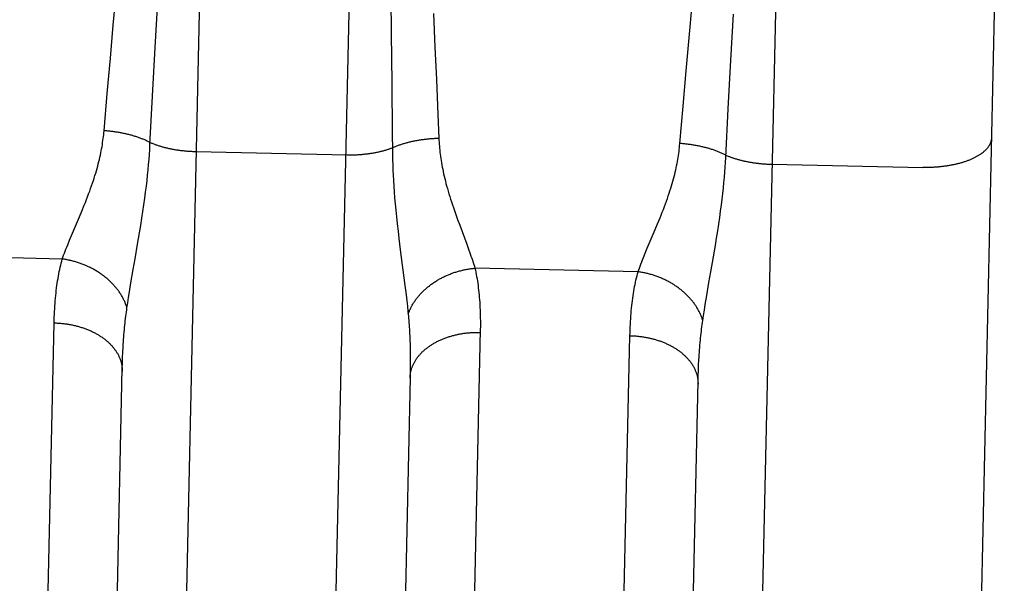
# Model space of a CAD drawing. Header units: inches. Extents: x 0 to 198, y 0 to 128.
# Tile 35 of 102: x 67.966 to 68.394, y 83.618 to 83.863. Entities that reach past the tile are written whole.
import ezdxf

# ---------------------------------------------------------------- set-up
doc = ezdxf.new("R2010")
doc.units = ezdxf.units.IN
doc.header["$LTSCALE"] = 10.872093
doc.header["$MEASUREMENT"] = 0
doc.linetypes.add('HIDDEN', pattern=[0.2, 0.1, -0.1])
doc.layers.add('DEFAULT_2', color=8, linetype='HIDDEN')

msp = doc.modelspace()

# ---------------------------------------------------------------- linework, layer by layer
at = {"layer": 'DEFAULT_2', "color": 8, "linetype": 'HIDDEN'}
for p, q in [((68.0493, 84.10029), (68.03136, 83.28969)), ((68.09635, 83.28825), (68.11429, 84.09885)), ((68.29924, 84.09475), (68.2813, 83.28416)), ((68.32473, 82.30875), (68.36423, 84.09332)), ((68.39356, 84.06266), (68.35539, 82.33808)), ((68.0068, 83.86025), (68.00817, 83.87483)), ((68.1272, 83.87681), (68.12746, 83.85656)), ((68.02496, 83.85053), (68.02609, 83.87057)), ((68.25674, 83.85472), (68.25811, 83.8693)), ((68.14573, 83.86526), (68.14643, 83.85076)), ((68.2749, 83.845), (68.27603, 83.86504)), ((68.00551, 83.84599), (68.0068, 83.86025)), ((68.12746, 83.85656), (68.12769, 83.83518)), ((68.25545, 83.84045), (68.25674, 83.85472)), ((68.02382, 83.82947), (68.02496, 83.85053)), ((68.14643, 83.85076), (68.14706, 83.83662)), ((68.00416, 83.83061), (68.00551, 83.84599)), ((68.27376, 83.82393), (68.2749, 83.845)), ((68.25409, 83.82508), (68.25545, 83.84045)), ((68.12769, 83.83518), (68.12788, 83.81309)), ((68.14706, 83.83662), (68.14771, 83.82143)), ((68.00277, 83.81439), (68.00416, 83.83061)), ((68.02271, 83.8083), (68.02382, 83.82947)), ((68.25271, 83.80886), (68.25409, 83.82508)), ((68.27265, 83.80277), (68.27376, 83.82393)), ((68.14771, 83.82143), (68.14813, 83.81117)), ((68.02246, 83.80409), (68.02259, 83.80621)), ((68.02259, 83.80621), (68.02271, 83.8083)), ((68.04278, 83.80539), (68.10817, 83.80394)), ((68.02211, 83.79971), (68.0223, 83.80192)), ((68.0223, 83.80192), (68.02246, 83.80409)), ((68.27239, 83.79855), (68.27253, 83.80068)), ((68.27253, 83.80068), (68.27265, 83.80277)), ((68.02168, 83.79513), (68.02191, 83.79745)), ((68.02191, 83.79745), (68.02211, 83.79971)), ((68.12807, 83.79958), (68.12815, 83.79736)), ((68.12815, 83.79736), (68.12826, 83.79509)), ((68.27205, 83.79418), (68.27223, 83.79639)), ((68.27223, 83.79639), (68.27239, 83.79855)), ((68.29272, 83.79986), (68.35812, 83.79841)), ((68.02114, 83.79028), (68.02142, 83.79274)), ((68.02142, 83.79274), (68.02168, 83.79513)), ((68.12826, 83.79509), (68.12838, 83.79277)), ((68.12838, 83.79277), (68.12853, 83.79037)), ((68.27185, 83.79191), (68.27205, 83.79418)), ((68.02047, 83.78507), (68.02082, 83.78772)), ((68.02082, 83.78772), (68.02114, 83.79028)), ((68.12853, 83.79037), (68.12871, 83.7879)), ((68.12871, 83.7879), (68.12891, 83.78533)), ((68.27136, 83.78721), (68.27162, 83.7896)), ((68.27162, 83.7896), (68.27185, 83.79191)), ((68.02009, 83.7823), (68.02047, 83.78507)), ((68.12891, 83.78533), (68.12915, 83.78266)), ((68.27076, 83.78219), (68.27108, 83.78475)), ((68.27108, 83.78475), (68.27136, 83.78721)), ((67.9921, 83.77704), (67.99314, 83.77954)), ((67.99314, 83.77954), (67.99416, 83.78205)), ((68.01921, 83.77641), (68.01966, 83.77941)), ((68.01966, 83.77941), (68.02009, 83.7823)), ((68.12915, 83.78266), (68.12941, 83.77988)), ((68.12941, 83.77988), (68.1297, 83.77698)), ((68.27003, 83.77677), (68.27041, 83.77953)), ((68.27041, 83.77953), (68.27076, 83.78219)), ((67.98866, 83.76891), (67.9921, 83.77704)), ((68.01871, 83.77331), (68.01921, 83.77641)), ((68.1297, 83.77698), (68.13003, 83.77396)), ((68.15621, 83.77593), (68.15714, 83.77339)), ((68.24308, 83.77401), (68.2441, 83.77652)), ((68.2696, 83.77388), (68.27003, 83.77677)), ((68.01818, 83.7701), (68.01871, 83.77331)), ((68.13003, 83.77396), (68.13038, 83.77083)), ((68.13038, 83.77083), (68.13077, 83.7676)), ((68.15714, 83.77339), (68.16021, 83.76511)), ((68.23859, 83.76338), (68.24203, 83.77151)), ((68.24203, 83.77151), (68.24308, 83.77401)), ((68.26865, 83.76777), (68.26914, 83.77088)), ((68.26914, 83.77088), (68.2696, 83.77388)), ((67.98698, 83.76484), (67.98779, 83.76682)), ((67.98779, 83.76682), (67.98866, 83.76891)), ((68.01735, 83.76519), (68.01818, 83.7701)), ((68.13077, 83.7676), (68.13138, 83.76266)), ((68.26812, 83.76456), (68.26865, 83.76777)), ((68.13138, 83.76266), (68.13337, 83.74713)), ((68.16021, 83.76511), (68.16099, 83.76298)), ((68.23773, 83.76129), (68.23859, 83.76338)), ((68.26729, 83.75966), (68.26812, 83.76456)), ((67.98464, 83.75869), (67.91384, 83.76026)), ((68.23692, 83.75931), (68.23773, 83.76129)), ((68.01445, 83.74839), (68.01542, 83.75409)), ((68.23458, 83.75316), (68.16377, 83.75473)), ((68.0138, 83.74447), (68.01445, 83.74839)), ((68.13337, 83.74713), (68.13386, 83.74309)), ((68.26439, 83.74285), (68.26536, 83.74856)), ((68.01305, 83.73971), (68.01341, 83.74203)), ((68.01341, 83.74203), (68.0138, 83.74447)), ((68.13386, 83.74309), (68.13416, 83.74057)), ((68.26374, 83.73894), (68.26439, 83.74285)), ((68.01272, 83.7375), (68.01305, 83.73971)), ((68.13416, 83.74057), (68.13443, 83.73817)), ((68.26299, 83.73418), (68.26335, 83.7365)), ((68.26335, 83.7365), (68.26374, 83.73894)), ((68.26266, 83.73197), (68.26299, 83.73418)), ((67.97348, 83.38581), (67.98111, 83.73094)), ((68.16609, 83.72811), (68.15846, 83.38304)), ((68.22342, 83.38028), (68.23105, 83.72541)), ((68.01076, 83.71352), (68.01084, 83.71587)), ((68.01084, 83.71587), (68.01095, 83.71818)), ((68.13567, 83.71878), (68.13569, 83.71655)), ((68.13569, 83.71655), (68.13571, 83.71427)), ((68.00389, 83.40398), (68.01069, 83.71112)), ((68.01069, 83.71112), (68.01076, 83.71352)), ((68.1357, 83.71194), (68.13567, 83.70956)), ((68.13571, 83.71427), (68.1357, 83.71194)), ((68.26078, 83.71034), (68.26088, 83.71264)), ((68.13563, 83.70714), (68.12883, 83.40001)), ((68.13567, 83.70956), (68.13563, 83.70714)), ((68.26062, 83.70559), (68.26069, 83.70799)), ((68.26069, 83.70799), (68.26078, 83.71034)), ((68.2538, 83.39724), (68.26062, 83.70559))]:
    msp.add_line(p, q, dxfattribs=at)
for points in [[(67.99416, 83.78205), (67.99467, 83.7833), (67.99516, 83.78455), (67.99563, 83.78577), (67.99609, 83.78699), (67.99654, 83.78818), (67.99696, 83.78935), (67.99737, 83.79051), (67.99776, 83.79165), (67.99814, 83.79276), (67.99849, 83.79386), (67.99883, 83.79493), (67.99916, 83.79599), (67.99946, 83.79702), (67.99975, 83.79804), (68.00003, 83.79904), (68.00029, 83.80003), (68.00053, 83.801), (68.00076, 83.80196), (68.00098, 83.8029), (68.00119, 83.80383), (68.00138, 83.80476), (68.00156, 83.80567), (68.00173, 83.80657), (68.00189, 83.80747), (68.00203, 83.80836), (68.00217, 83.80924), (68.0023, 83.81011), (68.00241, 83.81098), (68.00252, 83.81184), (68.00261, 83.81269), (68.0027, 83.81355), (68.00277, 83.81439)], [(68.02276, 83.80933), (68.02245, 83.80949), (68.02213, 83.80965), (68.02181, 83.8098), (68.02149, 83.80995), (68.02116, 83.8101), (68.02083, 83.81025), (68.02049, 83.8104), (68.02015, 83.81054), (68.01981, 83.81068), (68.01946, 83.81082), (68.01911, 83.81096), (68.01876, 83.81109), (68.0184, 83.81123), (68.01804, 83.81136), (68.01768, 83.81149), (68.01731, 83.81161), (68.01695, 83.81173), (68.01657, 83.81186), (68.0162, 83.81197), (68.01582, 83.81209), (68.01544, 83.8122), (68.01506, 83.81231), (68.01467, 83.81242), (68.01429, 83.81253), (68.0139, 83.81263), (68.0135, 83.81273), (68.01311, 83.81283), (68.01271, 83.81293), (68.01232, 83.81302), (68.01192, 83.81311), (68.01151, 83.8132), (68.01111, 83.81328), (68.0107, 83.81336), (68.0103, 83.81344), (68.00989, 83.81352), (68.00948, 83.81359), (68.00906, 83.81367), (68.00865, 83.81373), (68.00824, 83.8138), (68.00782, 83.81386), (68.0074, 83.81392), (68.00699, 83.81398), (68.00657, 83.81403), (68.00615, 83.81408), (68.00573, 83.81413), (68.00531, 83.81418), (68.00488, 83.81422), (68.00446, 83.81426), (68.00404, 83.8143), (68.00362, 83.81433), (68.00319, 83.81436), (68.00277, 83.81439)], [(68.02276, 83.80933), (68.02306, 83.8092), (68.02337, 83.80908), (68.02368, 83.80895), (68.02399, 83.80883), (68.02431, 83.8087), (68.02463, 83.80858), (68.02495, 83.80847), (68.02528, 83.80835), (68.02561, 83.80823), (68.02594, 83.80812), (68.02628, 83.80801), (68.02662, 83.8079), (68.02696, 83.8078), (68.0273, 83.80769), (68.02765, 83.80759), (68.028, 83.80749), (68.02836, 83.80739), (68.02871, 83.8073), (68.02907, 83.8072), (68.02943, 83.80711), (68.0298, 83.80702), (68.03017, 83.80693), (68.03053, 83.80685), (68.03091, 83.80677), (68.03128, 83.80669), (68.03166, 83.80661), (68.03203, 83.80653), (68.03241, 83.80646), (68.0328, 83.80639), (68.03318, 83.80632), (68.03357, 83.80625), (68.03395, 83.80619), (68.03434, 83.80613), (68.03473, 83.80607), (68.03513, 83.80601), (68.03552, 83.80595), (68.03591, 83.8059), (68.03631, 83.80585), (68.03671, 83.8058), (68.03711, 83.80576), (68.03751, 83.80572), (68.03791, 83.80568), (68.03831, 83.80564), (68.03871, 83.8056), (68.03912, 83.80557), (68.03952, 83.80554), (68.03993, 83.80551), (68.04033, 83.80549), (68.04074, 83.80547), (68.04115, 83.80544), (68.04155, 83.80543), (68.04196, 83.80541), (68.04237, 83.8054), (68.04278, 83.80539)], [(68.12788, 83.81309), (68.12794, 83.80597), (68.12795, 83.80493), (68.12798, 83.80282)], [(68.12793, 83.80701), (68.12825, 83.80715), (68.12857, 83.80729), (68.1289, 83.80743), (68.12923, 83.80757), (68.12957, 83.8077), (68.12991, 83.80784), (68.13025, 83.80797), (68.13059, 83.8081), (68.13094, 83.80822), (68.13129, 83.80835), (68.13165, 83.80847), (68.13201, 83.80859), (68.13237, 83.80871), (68.13274, 83.80882), (68.1331, 83.80893), (68.13347, 83.80904), (68.13385, 83.80915), (68.13422, 83.80925), (68.1346, 83.80935), (68.13499, 83.80945), (68.13537, 83.80955), (68.13576, 83.80964), (68.13615, 83.80973), (68.13654, 83.80982), (68.13693, 83.80991), (68.13733, 83.80999), (68.13773, 83.81007), (68.13813, 83.81015), (68.13853, 83.81023), (68.13893, 83.8103), (68.13934, 83.81037), (68.13975, 83.81044), (68.14016, 83.8105), (68.14057, 83.81056), (68.14098, 83.81062), (68.14139, 83.81067), (68.14181, 83.81073), (68.14222, 83.81078), (68.14264, 83.81082), (68.14306, 83.81087), (68.14348, 83.81091), (68.1439, 83.81095), (68.14432, 83.81098), (68.14474, 83.81102), (68.14516, 83.81105), (68.14558, 83.81107), (68.14601, 83.8111), (68.14643, 83.81112), (68.14685, 83.81114), (68.14728, 83.81115), (68.1477, 83.81116), (68.14813, 83.81117)], [(68.14813, 83.81117), (68.14816, 83.81033), (68.14821, 83.80947), (68.14827, 83.80861), (68.14833, 83.80775), (68.14841, 83.80688), (68.1485, 83.806), (68.14859, 83.80511), (68.1487, 83.80422), (68.14882, 83.80332), (68.14895, 83.80241), (68.14909, 83.80149), (68.14924, 83.80056), (68.14941, 83.79962), (68.14958, 83.79866), (68.14977, 83.7977), (68.14997, 83.79672), (68.15019, 83.79572), (68.15042, 83.79471), (68.15066, 83.79368), (68.15092, 83.79263), (68.1512, 83.79156), (68.15149, 83.79047), (68.1518, 83.78936), (68.15212, 83.78823), (68.15246, 83.78708), (68.15282, 83.7859), (68.1532, 83.78471), (68.15359, 83.7835), (68.15399, 83.78227), (68.15441, 83.78102), (68.15485, 83.77976), (68.15529, 83.77848), (68.15621, 83.77593)], [(68.38799, 83.81134), (68.38799, 83.81115), (68.38797, 83.81096), (68.38795, 83.81077), (68.38793, 83.81058), (68.3879, 83.81039), (68.38786, 83.8102), (68.38782, 83.81001), (68.38777, 83.80983), (68.38772, 83.80964), (68.38766, 83.80945), (68.38759, 83.80926), (68.38752, 83.80908), (68.38744, 83.80889), (68.38736, 83.80871), (68.38727, 83.80852), (68.38717, 83.80834), (68.38707, 83.80815), (68.38697, 83.80797), (68.38686, 83.80779), (68.38674, 83.80761), (68.38661, 83.80743), (68.38649, 83.80725), (68.38635, 83.80707), (68.38621, 83.80689), (68.38607, 83.80672), (68.38591, 83.80654), (68.38576, 83.80637), (68.3856, 83.80619), (68.38543, 83.80602), (68.38525, 83.80585), (68.38508, 83.80568), (68.38489, 83.80551), (68.3847, 83.80535), (68.38451, 83.80518), (68.38431, 83.80502), (68.38411, 83.80485), (68.3839, 83.80469), (68.38368, 83.80453), (68.38346, 83.80437), (68.38324, 83.80422), (68.38301, 83.80406), (68.38277, 83.80391), (68.38253, 83.80375), (68.38229, 83.8036), (68.38204, 83.80345), (68.38178, 83.80331), (68.38153, 83.80316), (68.38126, 83.80302), (68.38099, 83.80287), (68.38072, 83.80273), (68.38045, 83.80259), (68.38016, 83.80246), (68.37988, 83.80232), (68.37959, 83.80219), (68.37929, 83.80206), (68.379, 83.80193), (68.37869, 83.8018), (68.37839, 83.80168), (68.37808, 83.80155), (68.37776, 83.80143), (68.37744, 83.80131), (68.37712, 83.8012), (68.3768, 83.80108), (68.37647, 83.80097), (68.37613, 83.80086), (68.3758, 83.80075), (68.37545, 83.80064), (68.37511, 83.80054), (68.37476, 83.80044), (68.37441, 83.80034), (68.37406, 83.80024), (68.3737, 83.80015), (68.37334, 83.80006), (68.37298, 83.79997), (68.37261, 83.79988), (68.37225, 83.79979), (68.37187, 83.79971), (68.3715, 83.79963), (68.37112, 83.79955), (68.37074, 83.79948), (68.37036, 83.7994), (68.36998, 83.79933), (68.36959, 83.79926), (68.3692, 83.7992), (68.36881, 83.79914), (68.36842, 83.79908), (68.36802, 83.79902), (68.36762, 83.79896), (68.36722, 83.79891), (68.36682, 83.79886), (68.36642, 83.79881), (68.36601, 83.79877), (68.36561, 83.79872), (68.3652, 83.79868), (68.36479, 83.79865), (68.36438, 83.79861), (68.36397, 83.79858), (68.36356, 83.79855), (68.36314, 83.79852), (68.36273, 83.7985), (68.36231, 83.79848), (68.3619, 83.79846), (68.36148, 83.79844), (68.36106, 83.79843), (68.36064, 83.79842), (68.36022, 83.79841), (68.3598, 83.79841), (68.35938, 83.7984), (68.35896, 83.7984), (68.35854, 83.79841), (68.35812, 83.79841)], [(68.10817, 83.80394), (68.10858, 83.80394), (68.10898, 83.80393), (68.10939, 83.80393), (68.1098, 83.80394), (68.11021, 83.80394), (68.11061, 83.80395), (68.11102, 83.80396), (68.11142, 83.80397), (68.11183, 83.80399), (68.11223, 83.804), (68.11264, 83.80402), (68.11304, 83.80405), (68.11344, 83.80407), (68.11384, 83.8041), (68.11424, 83.80413), (68.11464, 83.80416), (68.11504, 83.80419), (68.11543, 83.80423), (68.11583, 83.80427), (68.11622, 83.80431), (68.11661, 83.80436), (68.117, 83.80441), (68.11739, 83.80445), (68.11778, 83.80451), (68.11816, 83.80456), (68.11854, 83.80462), (68.11893, 83.80468), (68.1193, 83.80474), (68.11968, 83.8048), (68.12006, 83.80487), (68.12043, 83.80494), (68.1208, 83.80501), (68.12117, 83.80508), (68.12153, 83.80516), (68.1219, 83.80523), (68.12226, 83.80531), (68.12261, 83.8054), (68.12297, 83.80548), (68.12332, 83.80557), (68.12367, 83.80566), (68.12402, 83.80575), (68.12436, 83.80584), (68.1247, 83.80594), (68.12504, 83.80603), (68.12537, 83.80613), (68.12571, 83.80624), (68.12603, 83.80634), (68.12636, 83.80645), (68.12668, 83.80655), (68.127, 83.80666), (68.12731, 83.80678), (68.12762, 83.80689), (68.12793, 83.80701)], [(68.2441, 83.77652), (68.2446, 83.77777), (68.2451, 83.77901), (68.24557, 83.78024), (68.24603, 83.78145), (68.24647, 83.78265), (68.2469, 83.78382), (68.24731, 83.78498), (68.2477, 83.78612), (68.24808, 83.78723), (68.24843, 83.78833), (68.24877, 83.7894), (68.2491, 83.79046), (68.2494, 83.79149), (68.24969, 83.79251), (68.24997, 83.79351), (68.25023, 83.7945), (68.25047, 83.79547), (68.2507, 83.79643), (68.25092, 83.79737), (68.25113, 83.7983), (68.25132, 83.79922), (68.2515, 83.80014), (68.25167, 83.80104), (68.25183, 83.80194), (68.25197, 83.80282), (68.25211, 83.80371), (68.25223, 83.80458), (68.25235, 83.80545), (68.25245, 83.80631), (68.25255, 83.80716), (68.25263, 83.80801), (68.25271, 83.80886)], [(68.2727, 83.8038), (68.27239, 83.80396), (68.27207, 83.80412), (68.27175, 83.80427), (68.27143, 83.80442), (68.2711, 83.80457), (68.27076, 83.80472), (68.27043, 83.80487), (68.27009, 83.80501), (68.26975, 83.80515), (68.2694, 83.80529), (68.26905, 83.80543), (68.2687, 83.80556), (68.26834, 83.8057), (68.26798, 83.80583), (68.26762, 83.80595), (68.26725, 83.80608), (68.26688, 83.8062), (68.26651, 83.80632), (68.26614, 83.80644), (68.26576, 83.80656), (68.26538, 83.80667), (68.265, 83.80678), (68.26461, 83.80689), (68.26423, 83.807), (68.26384, 83.8071), (68.26344, 83.8072), (68.26305, 83.8073), (68.26265, 83.8074), (68.26225, 83.80749), (68.26185, 83.80758), (68.26145, 83.80767), (68.26105, 83.80775), (68.26064, 83.80783), (68.26023, 83.80791), (68.25982, 83.80799), (68.25941, 83.80806), (68.259, 83.80813), (68.25859, 83.8082), (68.25817, 83.80827), (68.25776, 83.80833), (68.25734, 83.80839), (68.25692, 83.80845), (68.25651, 83.8085), (68.25609, 83.80855), (68.25567, 83.8086), (68.25524, 83.80865), (68.25482, 83.80869), (68.2544, 83.80873), (68.25398, 83.80877), (68.25356, 83.8088), (68.25313, 83.80883), (68.25271, 83.80886)], [(68.12798, 83.80282), (68.12801, 83.80175), (68.12807, 83.79958)], [(68.2727, 83.8038), (68.273, 83.80367), (68.27331, 83.80354), (68.27362, 83.80342), (68.27393, 83.80329), (68.27425, 83.80317), (68.27457, 83.80305), (68.27489, 83.80293), (68.27522, 83.80282), (68.27555, 83.8027), (68.27588, 83.80259), (68.27621, 83.80248), (68.27655, 83.80237), (68.2769, 83.80226), (68.27724, 83.80216), (68.27759, 83.80206), (68.27794, 83.80196), (68.27829, 83.80186), (68.27865, 83.80176), (68.27901, 83.80167), (68.27937, 83.80158), (68.27974, 83.80149), (68.2801, 83.8014), (68.28047, 83.80132), (68.28084, 83.80123), (68.28122, 83.80115), (68.28159, 83.80108), (68.28197, 83.801), (68.28235, 83.80093), (68.28273, 83.80086), (68.28312, 83.80079), (68.2835, 83.80072), (68.28389, 83.80066), (68.28428, 83.80059), (68.28467, 83.80053), (68.28506, 83.80048), (68.28546, 83.80042), (68.28585, 83.80037), (68.28625, 83.80032), (68.28665, 83.80027), (68.28705, 83.80023), (68.28745, 83.80019), (68.28785, 83.80015), (68.28825, 83.80011), (68.28865, 83.80007), (68.28906, 83.80004), (68.28946, 83.80001), (68.28987, 83.79998), (68.29027, 83.79996), (68.29068, 83.79993), (68.29109, 83.79991), (68.29149, 83.7999), (68.2919, 83.79988), (68.29231, 83.79987), (68.29272, 83.79986)], [(67.98464, 83.75869), (67.98493, 83.7595), (67.98523, 83.76033), (67.98555, 83.76119), (67.98589, 83.76206), (67.98623, 83.76296), (67.9866, 83.76389), (67.98698, 83.76484)], [(68.01542, 83.75409), (68.01623, 83.75871), (68.01735, 83.76519)], [(68.16099, 83.76298), (68.16171, 83.76097), (68.16205, 83.76), (68.16237, 83.75906), (68.16268, 83.75815), (68.16297, 83.75726), (68.16326, 83.75639), (68.16352, 83.75555), (68.16377, 83.75473)], [(67.98111, 83.73094), (67.98115, 83.73221), (67.98119, 83.73346), (67.98124, 83.73469), (67.98129, 83.7359), (67.98136, 83.73711), (67.98143, 83.73829), (67.98152, 83.73946), (67.98161, 83.74061), (67.98171, 83.74175), (67.98181, 83.74287), (67.98193, 83.74398), (67.98205, 83.74507), (67.98219, 83.74614), (67.98233, 83.7472), (67.98248, 83.74824), (67.98263, 83.74927), (67.9828, 83.75028), (67.98297, 83.75128), (67.98315, 83.75226), (67.98334, 83.75322), (67.98354, 83.75417), (67.98374, 83.7551), (67.98396, 83.75602), (67.98418, 83.75693), (67.9844, 83.75782), (67.98464, 83.75869)], [(68.01272, 83.7375), (68.01262, 83.73784), (68.01251, 83.73818), (68.01239, 83.73851), (68.01227, 83.73885), (68.01215, 83.73918), (68.01201, 83.73952), (68.01188, 83.73985), (68.01173, 83.74018), (68.01158, 83.74051), (68.01143, 83.74084), (68.01127, 83.74117), (68.0111, 83.7415), (68.01093, 83.74182), (68.01075, 83.74215), (68.01057, 83.74247), (68.01038, 83.74279), (68.01019, 83.74311), (68.00999, 83.74343), (68.00979, 83.74375), (68.00958, 83.74406), (68.00937, 83.74438), (68.00915, 83.74469), (68.00892, 83.745), (68.00869, 83.7453), (68.00846, 83.74561), (68.00822, 83.74591), (68.00798, 83.74622), (68.00773, 83.74651), (68.00747, 83.74681), (68.00722, 83.74711), (68.00695, 83.7474), (68.00668, 83.74769), (68.00641, 83.74797), (68.00614, 83.74826), (68.00585, 83.74854), (68.00557, 83.74882), (68.00528, 83.7491), (68.00498, 83.74937), (68.00469, 83.74964), (68.00438, 83.74991), (68.00408, 83.75017), (68.00377, 83.75044), (68.00345, 83.7507), (68.00313, 83.75095), (68.00281, 83.7512), (68.00248, 83.75145), (68.00215, 83.7517), (68.00182, 83.75194), (68.00148, 83.75218), (68.00114, 83.75242), (68.0008, 83.75265), (68.00045, 83.75288), (68.0001, 83.7531), (67.99974, 83.75332), (67.99939, 83.75354), (67.99903, 83.75376), (67.99866, 83.75397), (67.9983, 83.75417), (67.99793, 83.75438), (67.99755, 83.75458), (67.99718, 83.75477), (67.9968, 83.75496), (67.99642, 83.75515), (67.99604, 83.75533), (67.99565, 83.75551), (67.99527, 83.75569), (67.99488, 83.75586), (67.99449, 83.75602), (67.99409, 83.75619), (67.9937, 83.75634), (67.9933, 83.7565), (67.9929, 83.75665), (67.9925, 83.75679), (67.99209, 83.75693), (67.99169, 83.75707), (67.99128, 83.7572), (67.99087, 83.75733), (67.99047, 83.75745), (67.99006, 83.75757), (67.98964, 83.75768), (67.98923, 83.75779), (67.98882, 83.7579), (67.9884, 83.758), (67.98799, 83.75809), (67.98757, 83.75819), (67.98715, 83.75827), (67.98674, 83.75835), (67.98632, 83.75843), (67.9859, 83.7585), (67.98548, 83.75857), (67.98506, 83.75863), (67.98464, 83.75869)], [(68.23458, 83.75316), (68.23487, 83.75397), (68.23517, 83.7548), (68.23549, 83.75565), (68.23582, 83.75653), (68.23617, 83.75743), (68.23654, 83.75836), (68.23692, 83.75931)], [(68.26536, 83.74856), (68.26617, 83.75318), (68.26729, 83.75966)], [(68.13478, 83.7348), (68.1349, 83.73514), (68.13503, 83.73547), (68.13516, 83.7358), (68.13529, 83.73613), (68.13543, 83.73645), (68.13558, 83.73678), (68.13573, 83.73711), (68.13589, 83.73743), (68.13605, 83.73776), (68.13622, 83.73808), (68.1364, 83.7384), (68.13658, 83.73872), (68.13676, 83.73904), (68.13696, 83.73935), (68.13715, 83.73967), (68.13735, 83.73998), (68.13756, 83.74029), (68.13777, 83.7406), (68.13799, 83.74091), (68.13821, 83.74122), (68.13844, 83.74152), (68.13867, 83.74182), (68.13891, 83.74212), (68.13915, 83.74242), (68.1394, 83.74271), (68.13965, 83.743), (68.13991, 83.7433), (68.14017, 83.74358), (68.14044, 83.74387), (68.14071, 83.74415), (68.14099, 83.74443), (68.14127, 83.74471), (68.14155, 83.74498), (68.14184, 83.74526), (68.14213, 83.74553), (68.14243, 83.74579), (68.14273, 83.74606), (68.14304, 83.74632), (68.14335, 83.74657), (68.14366, 83.74683), (68.14398, 83.74708), (68.1443, 83.74733), (68.14463, 83.74757), (68.14496, 83.74781), (68.14529, 83.74805), (68.14563, 83.74828), (68.14597, 83.74852), (68.14631, 83.74874), (68.14666, 83.74897), (68.14701, 83.74919), (68.14737, 83.7494), (68.14772, 83.74962), (68.14808, 83.74983), (68.14845, 83.75003), (68.14881, 83.75024), (68.14918, 83.75043), (68.14956, 83.75063), (68.14993, 83.75082), (68.15031, 83.751), (68.15069, 83.75119), (68.15107, 83.75136), (68.15146, 83.75154), (68.15185, 83.75171), (68.15224, 83.75187), (68.15263, 83.75204), (68.15303, 83.75219), (68.15342, 83.75235), (68.15382, 83.7525), (68.15422, 83.75264), (68.15462, 83.75278), (68.15503, 83.75292), (68.15543, 83.75305), (68.15584, 83.75318), (68.15625, 83.7533), (68.15666, 83.75342), (68.15707, 83.75353), (68.15749, 83.75364), (68.1579, 83.75375), (68.15832, 83.75385), (68.15873, 83.75394), (68.15915, 83.75403), (68.15957, 83.75412), (68.15999, 83.7542), (68.16041, 83.75428), (68.16083, 83.75435), (68.16125, 83.75442), (68.16167, 83.75448), (68.16209, 83.75454), (68.16251, 83.75459), (68.16293, 83.75464), (68.16335, 83.75469), (68.16377, 83.75473)], [(68.16377, 83.75473), (68.16397, 83.75384), (68.16416, 83.75294), (68.16434, 83.75203), (68.16451, 83.7511), (68.16468, 83.75016), (68.16483, 83.7492), (68.16498, 83.74823), (68.16511, 83.74724), (68.16524, 83.74624), (68.16536, 83.74522), (68.16548, 83.74419), (68.16558, 83.74314), (68.16567, 83.74208), (68.16576, 83.741), (68.16583, 83.73991), (68.1659, 83.7388), (68.16596, 83.73767), (68.16601, 83.73653), (68.16605, 83.73538), (68.16608, 83.7342), (68.1661, 83.73302), (68.16611, 83.73181), (68.16611, 83.7306), (68.16611, 83.72936), (68.16609, 83.72811)], [(68.23105, 83.72541), (68.23109, 83.72667), (68.23113, 83.72792), (68.23118, 83.72916), (68.23123, 83.73037), (68.2313, 83.73157), (68.23137, 83.73276), (68.23145, 83.73393), (68.23155, 83.73508), (68.23164, 83.73622), (68.23175, 83.73734), (68.23187, 83.73845), (68.23199, 83.73954), (68.23212, 83.74061), (68.23227, 83.74167), (68.23241, 83.74271), (68.23257, 83.74374), (68.23274, 83.74475), (68.23291, 83.74574), (68.23309, 83.74672), (68.23328, 83.74769), (68.23348, 83.74864), (68.23368, 83.74957), (68.23389, 83.75049), (68.23412, 83.7514), (68.23434, 83.75229), (68.23458, 83.75316)], [(68.26266, 83.73197), (68.26256, 83.73231), (68.26245, 83.73265), (68.26233, 83.73298), (68.26221, 83.73332), (68.26209, 83.73365), (68.26195, 83.73398), (68.26181, 83.73432), (68.26167, 83.73465), (68.26152, 83.73498), (68.26137, 83.73531), (68.26121, 83.73564), (68.26104, 83.73596), (68.26087, 83.73629), (68.26069, 83.73661), (68.26051, 83.73694), (68.26032, 83.73726), (68.26013, 83.73758), (68.25993, 83.7379), (68.25973, 83.73822), (68.25952, 83.73853), (68.2593, 83.73884), (68.25909, 83.73916), (68.25886, 83.73947), (68.25863, 83.73977), (68.2584, 83.74008), (68.25816, 83.74038), (68.25791, 83.74068), (68.25767, 83.74098), (68.25741, 83.74128), (68.25715, 83.74157), (68.25689, 83.74187), (68.25662, 83.74216), (68.25635, 83.74244), (68.25607, 83.74273), (68.25579, 83.74301), (68.25551, 83.74329), (68.25522, 83.74357), (68.25492, 83.74384), (68.25463, 83.74411), (68.25432, 83.74438), (68.25402, 83.74464), (68.2537, 83.7449), (68.25339, 83.74516), (68.25307, 83.74542), (68.25275, 83.74567), (68.25242, 83.74592), (68.25209, 83.74617), (68.25176, 83.74641), (68.25142, 83.74665), (68.25108, 83.74688), (68.25074, 83.74712), (68.25039, 83.74735), (68.25004, 83.74757), (68.24968, 83.74779), (68.24933, 83.74801), (68.24897, 83.74822), (68.2486, 83.74844), (68.24824, 83.74864), (68.24787, 83.74884), (68.24749, 83.74904), (68.24712, 83.74924), (68.24674, 83.74943), (68.24636, 83.74962), (68.24598, 83.7498), (68.24559, 83.74998), (68.24521, 83.75015), (68.24482, 83.75032), (68.24442, 83.75049), (68.24403, 83.75065), (68.24363, 83.75081), (68.24324, 83.75097), (68.24284, 83.75111), (68.24244, 83.75126), (68.24203, 83.7514), (68.24163, 83.75154), (68.24122, 83.75167), (68.24081, 83.7518), (68.2404, 83.75192), (68.23999, 83.75204), (68.23958, 83.75215), (68.23917, 83.75226), (68.23876, 83.75237), (68.23834, 83.75247), (68.23793, 83.75256), (68.23751, 83.75265), (68.23709, 83.75274), (68.23667, 83.75282), (68.23626, 83.7529), (68.23584, 83.75297), (68.23542, 83.75304), (68.235, 83.7531), (68.23458, 83.75316)], [(68.01095, 83.71818), (68.01107, 83.72043), (68.01113, 83.72153), (68.0112, 83.72263), (68.01127, 83.72371), (68.01135, 83.72478), (68.01143, 83.72583), (68.01152, 83.72688), (68.01161, 83.72791), (68.0117, 83.72892), (68.0118, 83.72993), (68.0119, 83.73092), (68.01201, 83.7319), (68.01212, 83.73287), (68.01223, 83.73382), (68.01235, 83.73476), (68.01247, 83.73569), (68.01259, 83.7366), (68.01272, 83.7375)], [(68.13443, 83.73817), (68.13467, 83.7359), (68.13478, 83.7348)], [(68.13478, 83.7348), (68.13487, 83.7339), (68.13495, 83.73298), (68.13503, 83.73204), (68.13511, 83.7311), (68.13518, 83.73014), (68.13525, 83.72917), (68.13531, 83.72819), (68.13537, 83.72719), (68.13542, 83.72619), (68.13547, 83.72517), (68.13551, 83.72413), (68.13555, 83.72309), (68.13559, 83.72203), (68.13562, 83.72096), (68.13564, 83.71987), (68.13567, 83.71878)], [(67.98111, 83.73094), (67.98154, 83.73093), (67.98196, 83.73092), (67.98238, 83.7309), (67.9828, 83.73087), (67.98321, 83.73085), (67.98363, 83.73081), (67.98405, 83.73078), (67.98447, 83.73074), (67.98489, 83.7307), (67.9853, 83.73065), (67.98572, 83.7306), (67.98613, 83.73054), (67.98655, 83.73048), (67.98696, 83.73042), (67.98737, 83.73035), (67.98778, 83.73028), (67.98819, 83.73021), (67.98859, 83.73013), (67.989, 83.73005), (67.9894, 83.72996), (67.9898, 83.72987), (67.9902, 83.72978), (67.9906, 83.72968), (67.991, 83.72958), (67.99139, 83.72947), (67.99178, 83.72937), (67.99217, 83.72925), (67.99256, 83.72914), (67.99294, 83.72902), (67.99333, 83.72889), (67.99371, 83.72877), (67.99408, 83.72864), (67.99446, 83.7285), (67.99483, 83.72836), (67.9952, 83.72822), (67.99557, 83.72808), (67.99593, 83.72793), (67.99629, 83.72778), (67.99665, 83.72762), (67.997, 83.72747), (67.99735, 83.7273), (67.9977, 83.72714), (67.99805, 83.72697), (67.99839, 83.7268), (67.99872, 83.72663), (67.99906, 83.72645), (67.99939, 83.72627), (67.99972, 83.72608), (68.00004, 83.7259), (68.00036, 83.72571), (68.00067, 83.72551), (68.00099, 83.72532), (68.00129, 83.72512), (68.0016, 83.72492), (68.0019, 83.72471), (68.00219, 83.7245), (68.00248, 83.72429), (68.00277, 83.72408), (68.00305, 83.72387), (68.00333, 83.72365), (68.0036, 83.72343), (68.00387, 83.7232), (68.00413, 83.72298), (68.00439, 83.72275), (68.00465, 83.72252), (68.0049, 83.72229), (68.00514, 83.72205), (68.00539, 83.72182), (68.00562, 83.72158), (68.00585, 83.72133), (68.00608, 83.72109), (68.0063, 83.72084), (68.00651, 83.7206), (68.00673, 83.72035), (68.00693, 83.7201), (68.00713, 83.71984), (68.00733, 83.71959), (68.00752, 83.71933), (68.0077, 83.71907), (68.00788, 83.71881), (68.00806, 83.71855), (68.00822, 83.71828), (68.00839, 83.71802), (68.00855, 83.71775), (68.0087, 83.71748), (68.00885, 83.71721), (68.00899, 83.71694), (68.00912, 83.71667), (68.00925, 83.7164), (68.00938, 83.71612), (68.0095, 83.71585), (68.00961, 83.71557), (68.00972, 83.71529), (68.00982, 83.71501), (68.00991, 83.71473), (68.01, 83.71445), (68.01009, 83.71417), (68.01017, 83.71389), (68.01024, 83.71361), (68.01031, 83.71333), (68.01037, 83.71304), (68.01042, 83.71276), (68.01047, 83.71247), (68.01052, 83.71219), (68.01056, 83.7119), (68.01059, 83.71162), (68.01061, 83.71133), (68.01063, 83.71105), (68.01065, 83.71076), (68.01066, 83.71047), (68.01066, 83.71019), (68.01066, 83.7099)], [(68.26088, 83.71264), (68.261, 83.7149), (68.26107, 83.716), (68.26114, 83.7171), (68.26121, 83.71818), (68.26129, 83.71925), (68.26137, 83.7203), (68.26146, 83.72134), (68.26155, 83.72238), (68.26164, 83.72339), (68.26174, 83.7244), (68.26184, 83.72539), (68.26195, 83.72637), (68.26206, 83.72733), (68.26217, 83.72829), (68.26229, 83.72923), (68.26241, 83.73016), (68.26253, 83.73107), (68.26266, 83.73197)], [(68.13563, 83.70714), (68.13563, 83.70742), (68.13565, 83.70771), (68.13567, 83.70799), (68.1357, 83.70828), (68.13573, 83.70856), (68.13577, 83.70885), (68.13581, 83.70913), (68.13586, 83.70941), (68.13592, 83.7097), (68.13598, 83.70998), (68.13605, 83.71026), (68.13612, 83.71054), (68.1362, 83.71082), (68.13629, 83.7111), (68.13638, 83.71138), (68.13648, 83.71165), (68.13658, 83.71193), (68.13669, 83.71221), (68.1368, 83.71248), (68.13692, 83.71275), (68.13705, 83.71302), (68.13718, 83.71329), (68.13732, 83.71356), (68.13746, 83.71383), (68.13761, 83.7141), (68.13776, 83.71436), (68.13792, 83.71462), (68.13808, 83.71488), (68.13825, 83.71514), (68.13843, 83.7154), (68.13861, 83.71566), (68.13879, 83.71591), (68.13898, 83.71616), (68.13918, 83.71641), (68.13938, 83.71666), (68.13959, 83.71691), (68.1398, 83.71715), (68.14001, 83.7174), (68.14024, 83.71764), (68.14046, 83.71788), (68.14069, 83.71811), (68.14093, 83.71834), (68.14117, 83.71858), (68.14142, 83.71881), (68.14167, 83.71903), (68.14193, 83.71926), (68.14219, 83.71948), (68.14245, 83.7197), (68.14272, 83.71991), (68.14299, 83.72013), (68.14327, 83.72034), (68.14356, 83.72054), (68.14384, 83.72075), (68.14413, 83.72095), (68.14443, 83.72115), (68.14473, 83.72135), (68.14503, 83.72154), (68.14534, 83.72173), (68.14565, 83.72192), (68.14597, 83.72211), (68.14629, 83.72229), (68.14661, 83.72247), (68.14694, 83.72264), (68.14727, 83.72282), (68.14761, 83.72299), (68.14794, 83.72315), (68.14829, 83.72331), (68.14863, 83.72347), (68.14898, 83.72363), (68.14933, 83.72378), (68.14969, 83.72393), (68.15004, 83.72408), (68.1504, 83.72422), (68.15077, 83.72436), (68.15114, 83.7245), (68.15151, 83.72463), (68.15188, 83.72476), (68.15225, 83.72488), (68.15263, 83.725), (68.15301, 83.72512), (68.15339, 83.72523), (68.15378, 83.72534), (68.15417, 83.72545), (68.15456, 83.72555), (68.15495, 83.72565), (68.15534, 83.72575), (68.15574, 83.72584), (68.15614, 83.72592), (68.15654, 83.72601), (68.15694, 83.72609), (68.15734, 83.72616), (68.15775, 83.72624), (68.15816, 83.7263), (68.15856, 83.72637), (68.15897, 83.72643), (68.15938, 83.72649), (68.1598, 83.72654), (68.16021, 83.72659), (68.16062, 83.72663), (68.16104, 83.72667), (68.16146, 83.72671), (68.16187, 83.72674), (68.16229, 83.72677), (68.16271, 83.72679), (68.16313, 83.72682), (68.16355, 83.72683), (68.16397, 83.72684), (68.16439, 83.72685), (68.16481, 83.72686), (68.16523, 83.72686), (68.16565, 83.72686), (68.16607, 83.72685)], [(68.23105, 83.72541), (68.23147, 83.7254), (68.23189, 83.72538), (68.23231, 83.72536), (68.23273, 83.72534), (68.23315, 83.72531), (68.23357, 83.72528), (68.23399, 83.72525), (68.23441, 83.72521), (68.23483, 83.72516), (68.23524, 83.72512), (68.23566, 83.72507), (68.23607, 83.72501), (68.23648, 83.72495), (68.2369, 83.72489), (68.23731, 83.72482), (68.23772, 83.72475), (68.23812, 83.72468), (68.23853, 83.7246), (68.23894, 83.72452), (68.23934, 83.72443), (68.23974, 83.72434), (68.24014, 83.72425), (68.24054, 83.72415), (68.24093, 83.72405), (68.24133, 83.72394), (68.24172, 83.72383), (68.24211, 83.72372), (68.2425, 83.72361), (68.24288, 83.72349), (68.24326, 83.72336), (68.24364, 83.72323), (68.24402, 83.7231), (68.2444, 83.72297), (68.24477, 83.72283), (68.24514, 83.72269), (68.24551, 83.72255), (68.24587, 83.7224), (68.24623, 83.72225), (68.24659, 83.72209), (68.24694, 83.72193), (68.24729, 83.72177), (68.24764, 83.72161), (68.24798, 83.72144), (68.24833, 83.72127), (68.24866, 83.72109), (68.249, 83.72092), (68.24933, 83.72073), (68.24966, 83.72055), (68.24998, 83.72036), (68.2503, 83.72017), (68.25061, 83.71998), (68.25092, 83.71979), (68.25123, 83.71959), (68.25153, 83.71938), (68.25183, 83.71918), (68.25213, 83.71897), (68.25242, 83.71876), (68.25271, 83.71855), (68.25299, 83.71833), (68.25327, 83.71812), (68.25354, 83.7179), (68.25381, 83.71767), (68.25407, 83.71745), (68.25433, 83.71722), (68.25459, 83.71699), (68.25484, 83.71676), (68.25508, 83.71652), (68.25532, 83.71628), (68.25556, 83.71604), (68.25579, 83.7158), (68.25602, 83.71556), (68.25624, 83.71531), (68.25645, 83.71507), (68.25666, 83.71482), (68.25687, 83.71456), (68.25707, 83.71431), (68.25727, 83.71405), (68.25746, 83.7138), (68.25764, 83.71354), (68.25782, 83.71328), (68.25799, 83.71302), (68.25816, 83.71275), (68.25833, 83.71249), (68.25848, 83.71222), (68.25864, 83.71195), (68.25878, 83.71168), (68.25893, 83.71141), (68.25906, 83.71114), (68.25919, 83.71086), (68.25932, 83.71059), (68.25943, 83.71031), (68.25955, 83.71004), (68.25966, 83.70976), (68.25976, 83.70948), (68.25985, 83.7092), (68.25994, 83.70892), (68.26003, 83.70864), (68.26011, 83.70836), (68.26018, 83.70808), (68.26025, 83.70779), (68.26031, 83.70751), (68.26036, 83.70723), (68.26041, 83.70694), (68.26046, 83.70666), (68.26049, 83.70637), (68.26053, 83.70609), (68.26055, 83.7058), (68.26057, 83.70551), (68.26059, 83.70523), (68.2606, 83.70494), (68.2606, 83.70466), (68.2606, 83.70437)]]:
    msp.add_lwpolyline(points, dxfattribs=at)

doc.saveas('drawing.dxf')
